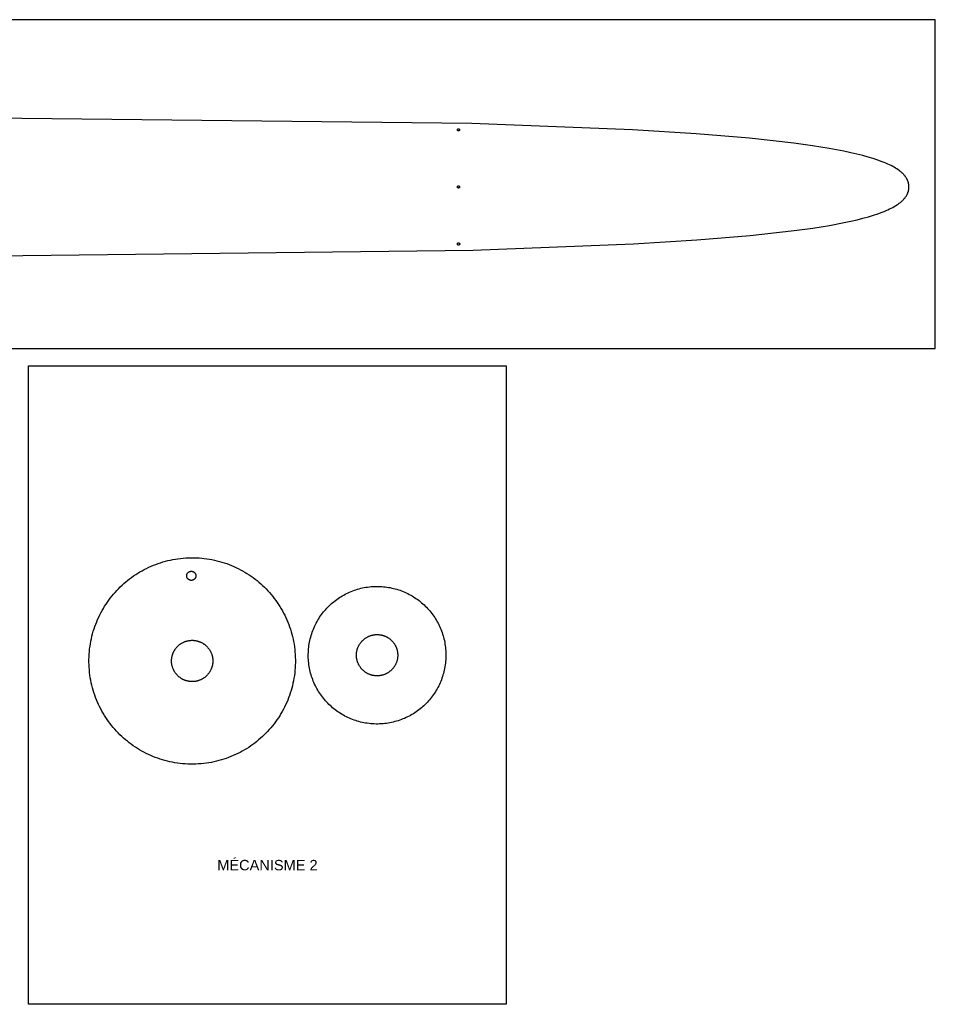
# Model space of a CAD drawing. Header units: millimetres. Extents: x 9 to 837, y 12 to 441.
# Tile 5 of 5: x 437 to 837, y 12 to 441. Entities that reach past the tile are written whole.
import ezdxf

# ---------------------------------------------------------------- set-up
doc = ezdxf.new("R2010")
doc.units = ezdxf.units.MM
doc.layers.add('Calque 1', color=7, linetype='Continuous')
doc.styles.add('Arial Normal', font='arial.ttf')

msp = doc.modelspace()

# ---------------------------------------------------------------- linework, layer by layer
at = {"layer": 'Calque 1'}
msp.add_lwpolyline([(10.72, 298.04), (836.56, 298.04), (836.56, 441.46), (10.72, 441.46)], close=True, dxfattribs=at)
at = {"layer": 'Calque 1', "color": 7}
for points in [[(825.06, 368.55), (825.06, 368.74), (825.05, 368.93), (825.04, 369.13), (825.02, 369.32), (825, 369.51), (824.97, 369.71), (824.94, 369.9), (824.9, 370.09), (824.86, 370.28), (824.81, 370.47), (824.75, 370.66), (824.69, 370.85), (824.63, 371.04), (824.55, 371.23), (824.48, 371.42), (824.39, 371.61), (824.3, 371.8), (824.21, 371.99), (824.1, 372.18), (823.99, 372.37), (823.88, 372.55), (823.75, 372.74), (823.63, 372.93), (823.49, 373.11), (823.35, 373.3), (823.2, 373.49), (823.04, 373.67), (822.88, 373.86), (822.71, 374.04), (822.53, 374.22), (822.34, 374.41), (822.15, 374.59), (821.95, 374.77), (821.74, 374.96), (821.53, 375.14), (821.3, 375.32), (821.07, 375.5), (820.83, 375.68), (820.33, 376.04), (819.79, 376.4), (819.22, 376.76), (818.62, 377.11), (817.98, 377.47), (817.3, 377.82), (816.59, 378.17), (815.84, 378.52), (815.05, 378.86), (814.23, 379.2), (813.36, 379.55), (811.51, 380.22), (809.5, 380.89), (807.31, 381.55), (804.95, 382.2), (802.4, 382.85), (799.67, 383.48), (796.74, 384.1), (790.29, 385.32), (782.99, 386.5), (774.81, 387.63), (755.6, 389.76), (732.32, 391.7), (704.6, 393.42), (634.42, 396.19), (425.06, 398.55)], [(628.16, 393.43), (628.16, 393.45), (628.16, 393.46), (628.16, 393.47), (628.16, 393.49), (628.17, 393.5), (628.17, 393.51), (628.17, 393.52), (628.17, 393.54), (628.17, 393.55), (628.18, 393.56), (628.18, 393.57), (628.18, 393.58), (628.19, 393.59), (628.19, 393.61), (628.2, 393.62), (628.2, 393.63), (628.21, 393.64), (628.21, 393.65), (628.22, 393.66), (628.22, 393.67), (628.23, 393.68), (628.23, 393.69), (628.24, 393.7), (628.25, 393.71), (628.25, 393.72), (628.26, 393.73), (628.27, 393.74), (628.28, 393.75), (628.28, 393.76), (628.29, 393.77), (628.3, 393.78), (628.31, 393.79), (628.32, 393.8), (628.33, 393.81), (628.33, 393.81), (628.34, 393.82), (628.35, 393.83), (628.36, 393.84), (628.37, 393.84), (628.38, 393.85), (628.39, 393.86), (628.4, 393.86), (628.41, 393.87), (628.42, 393.88), (628.44, 393.88), (628.45, 393.89), (628.46, 393.89), (628.47, 393.9), (628.48, 393.9), (628.49, 393.91), (628.5, 393.91), (628.51, 393.91), (628.53, 393.92), (628.54, 393.92), (628.55, 393.92), (628.56, 393.93), (628.57, 393.93), (628.59, 393.93), (628.6, 393.93), (628.61, 393.93), (628.62, 393.93), (628.64, 393.94), (628.65, 393.94), (628.66, 393.94)], [(628.66, 392.94), (628.65, 392.94), (628.64, 392.94), (628.62, 392.94), (628.61, 392.94), (628.6, 392.94), (628.59, 392.94), (628.57, 392.94), (628.56, 392.95), (628.55, 392.95), (628.54, 392.95), (628.53, 392.95), (628.51, 392.96), (628.5, 392.96), (628.49, 392.97), (628.48, 392.97), (628.47, 392.98), (628.46, 392.98), (628.45, 392.99), (628.44, 392.99), (628.42, 393), (628.41, 393), (628.4, 393.01), (628.39, 393.01), (628.38, 393.02), (628.37, 393.03), (628.36, 393.04), (628.35, 393.04), (628.34, 393.05), (628.33, 393.06), (628.33, 393.07), (628.32, 393.07), (628.31, 393.08), (628.3, 393.09), (628.29, 393.1), (628.28, 393.11), (628.28, 393.12), (628.27, 393.13), (628.26, 393.14), (628.25, 393.15), (628.25, 393.16), (628.24, 393.17), (628.23, 393.18), (628.23, 393.19), (628.22, 393.2), (628.22, 393.21), (628.21, 393.22), (628.21, 393.23), (628.2, 393.24), (628.2, 393.25), (628.19, 393.26), (628.19, 393.28), (628.18, 393.29), (628.18, 393.3), (628.18, 393.31), (628.17, 393.32), (628.17, 393.33), (628.17, 393.35), (628.17, 393.36), (628.17, 393.37), (628.16, 393.38), (628.16, 393.4), (628.16, 393.41), (628.16, 393.42), (628.16, 393.43)], [(628.66, 393.94), (628.68, 393.94), (628.69, 393.94), (628.7, 393.93), (628.71, 393.93), (628.73, 393.93), (628.74, 393.93), (628.75, 393.93), (628.76, 393.93), (628.78, 393.92), (628.79, 393.92), (628.8, 393.92), (628.81, 393.91), (628.82, 393.91), (628.83, 393.91), (628.85, 393.9), (628.86, 393.9), (628.87, 393.89), (628.88, 393.89), (628.89, 393.88), (628.9, 393.88), (628.91, 393.87), (628.92, 393.86), (628.93, 393.86), (628.94, 393.85), (628.95, 393.84), (628.96, 393.84), (628.97, 393.83), (628.98, 393.82), (628.99, 393.81), (629, 393.81), (629.01, 393.8), (629.02, 393.79), (629.02, 393.78), (629.03, 393.77), (629.04, 393.76), (629.05, 393.75), (629.06, 393.74), (629.06, 393.73), (629.07, 393.72), (629.08, 393.71), (629.08, 393.7), (629.09, 393.69), (629.1, 393.68), (629.1, 393.67), (629.11, 393.66), (629.11, 393.65), (629.12, 393.64), (629.12, 393.63), (629.13, 393.62), (629.13, 393.61), (629.14, 393.59), (629.14, 393.58), (629.15, 393.57), (629.15, 393.56), (629.15, 393.55), (629.15, 393.54), (629.16, 393.52), (629.16, 393.51), (629.16, 393.5), (629.16, 393.49), (629.16, 393.47), (629.16, 393.46), (629.16, 393.45), (629.16, 393.43)], [(629.16, 393.43), (629.16, 393.42), (629.16, 393.41), (629.16, 393.4), (629.16, 393.38), (629.16, 393.37), (629.16, 393.36), (629.16, 393.35), (629.15, 393.33), (629.15, 393.32), (629.15, 393.31), (629.15, 393.3), (629.14, 393.29), (629.14, 393.28), (629.13, 393.26), (629.13, 393.25), (629.12, 393.24), (629.12, 393.23), (629.11, 393.22), (629.11, 393.21), (629.1, 393.2), (629.1, 393.19), (629.09, 393.18), (629.08, 393.17), (629.08, 393.16), (629.07, 393.15), (629.06, 393.14), (629.06, 393.13), (629.05, 393.12), (629.04, 393.11), (629.03, 393.1), (629.02, 393.09), (629.02, 393.08), (629.01, 393.07), (629, 393.07), (628.99, 393.06), (628.98, 393.05), (628.97, 393.04), (628.96, 393.04), (628.95, 393.03), (628.94, 393.02), (628.93, 393.01), (628.92, 393.01), (628.91, 393), (628.9, 393), (628.89, 392.99), (628.88, 392.99), (628.87, 392.98), (628.86, 392.98), (628.85, 392.97), (628.83, 392.97), (628.82, 392.96), (628.81, 392.96), (628.8, 392.95), (628.79, 392.95), (628.78, 392.95), (628.76, 392.95), (628.75, 392.94), (628.74, 392.94), (628.73, 392.94), (628.71, 392.94), (628.7, 392.94), (628.69, 392.94), (628.68, 392.94), (628.66, 392.94)], [(426.39, 338.55), (635.04, 340.92), (704.98, 343.69), (732.61, 345.42), (755.82, 347.35), (774.96, 349.48), (783.12, 350.62), (790.39, 351.79), (796.83, 353.01), (799.74, 353.63), (802.47, 354.26), (805.01, 354.9), (807.36, 355.55), (809.54, 356.21), (811.55, 356.88), (813.4, 357.56), (814.26, 357.9), (815.08, 358.24), (815.87, 358.59), (816.61, 358.94), (817.32, 359.28), (818, 359.64), (818.63, 359.99), (819.24, 360.34), (819.81, 360.7), (820.34, 361.06), (820.84, 361.42), (821.08, 361.6), (821.31, 361.78), (821.54, 361.96), (821.75, 362.14), (821.96, 362.32), (822.16, 362.51), (822.35, 362.69), (822.54, 362.87), (822.71, 363.06), (822.88, 363.24), (823.05, 363.43), (823.2, 363.61), (823.35, 363.8), (823.49, 363.98), (823.63, 364.17), (823.76, 364.36), (823.88, 364.54), (824, 364.73), (824.1, 364.92), (824.21, 365.11), (824.3, 365.29), (824.39, 365.48), (824.48, 365.67), (824.56, 365.86), (824.63, 366.05), (824.69, 366.24), (824.75, 366.43), (824.81, 366.62), (824.86, 366.81), (824.9, 367), (824.94, 367.2), (824.97, 367.39), (825, 367.58), (825.02, 367.77), (825.04, 367.97), (825.05, 368.16), (825.06, 368.35), (825.06, 368.55)], [(628.16, 368.55), (628.16, 368.56), (628.16, 368.57), (628.16, 368.59), (628.16, 368.6), (628.17, 368.61), (628.17, 368.62), (628.17, 368.64), (628.17, 368.65), (628.17, 368.66), (628.18, 368.67), (628.18, 368.68), (628.18, 368.7), (628.19, 368.71), (628.19, 368.72), (628.2, 368.73), (628.2, 368.74), (628.21, 368.75), (628.21, 368.76), (628.22, 368.77), (628.22, 368.78), (628.23, 368.8), (628.23, 368.81), (628.24, 368.82), (628.25, 368.83), (628.25, 368.84), (628.26, 368.85), (628.27, 368.86), (628.28, 368.86), (628.28, 368.87), (628.29, 368.88), (628.3, 368.89), (628.31, 368.9), (628.32, 368.91), (628.33, 368.92), (628.33, 368.92), (628.34, 368.93), (628.35, 368.94), (628.36, 368.95), (628.37, 368.95), (628.38, 368.96), (628.39, 368.97), (628.4, 368.97), (628.41, 368.98), (628.42, 368.99), (628.44, 368.99), (628.45, 369), (628.46, 369), (628.47, 369.01), (628.48, 369.01), (628.49, 369.02), (628.5, 369.02), (628.51, 369.02), (628.53, 369.03), (628.54, 369.03), (628.55, 369.03), (628.56, 369.04), (628.57, 369.04), (628.59, 369.04), (628.6, 369.04), (628.61, 369.04), (628.62, 369.04), (628.64, 369.05), (628.65, 369.05), (628.66, 369.05)], [(628.66, 368.05), (628.65, 368.05), (628.64, 368.05), (628.62, 368.05), (628.61, 368.05), (628.6, 368.05), (628.59, 368.05), (628.57, 368.06), (628.56, 368.06), (628.55, 368.06), (628.54, 368.06), (628.53, 368.07), (628.51, 368.07), (628.5, 368.07), (628.49, 368.08), (628.48, 368.08), (628.47, 368.09), (628.46, 368.09), (628.45, 368.1), (628.44, 368.1), (628.42, 368.11), (628.41, 368.11), (628.4, 368.12), (628.39, 368.13), (628.38, 368.13), (628.37, 368.14), (628.36, 368.15), (628.35, 368.15), (628.34, 368.16), (628.33, 368.17), (628.33, 368.18), (628.32, 368.19), (628.31, 368.19), (628.3, 368.2), (628.29, 368.21), (628.28, 368.22), (628.28, 368.23), (628.27, 368.24), (628.26, 368.25), (628.25, 368.26), (628.25, 368.27), (628.24, 368.28), (628.23, 368.29), (628.23, 368.3), (628.22, 368.31), (628.22, 368.32), (628.21, 368.33), (628.21, 368.34), (628.2, 368.35), (628.2, 368.36), (628.19, 368.38), (628.19, 368.39), (628.18, 368.4), (628.18, 368.41), (628.18, 368.42), (628.17, 368.43), (628.17, 368.45), (628.17, 368.46), (628.17, 368.47), (628.17, 368.48), (628.16, 368.5), (628.16, 368.51), (628.16, 368.52), (628.16, 368.53), (628.16, 368.55)], [(628.66, 369.05), (628.68, 369.05), (628.69, 369.05), (628.7, 369.04), (628.71, 369.04), (628.73, 369.04), (628.74, 369.04), (628.75, 369.04), (628.76, 369.04), (628.78, 369.03), (628.79, 369.03), (628.8, 369.03), (628.81, 369.02), (628.82, 369.02), (628.83, 369.02), (628.85, 369.01), (628.86, 369.01), (628.87, 369), (628.88, 369), (628.89, 368.99), (628.9, 368.99), (628.91, 368.98), (628.92, 368.97), (628.93, 368.97), (628.94, 368.96), (628.95, 368.95), (628.96, 368.95), (628.97, 368.94), (628.98, 368.93), (628.99, 368.92), (629, 368.92), (629.01, 368.91), (629.02, 368.9), (629.02, 368.89), (629.03, 368.88), (629.04, 368.87), (629.05, 368.86), (629.06, 368.86), (629.06, 368.85), (629.07, 368.84), (629.08, 368.83), (629.08, 368.82), (629.09, 368.81), (629.1, 368.8), (629.1, 368.78), (629.11, 368.77), (629.11, 368.76), (629.12, 368.75), (629.12, 368.74), (629.13, 368.73), (629.13, 368.72), (629.14, 368.71), (629.14, 368.7), (629.15, 368.68), (629.15, 368.67), (629.15, 368.66), (629.15, 368.65), (629.16, 368.64), (629.16, 368.62), (629.16, 368.61), (629.16, 368.6), (629.16, 368.59), (629.16, 368.57), (629.16, 368.56), (629.16, 368.55)], [(629.16, 368.55), (629.16, 368.53), (629.16, 368.52), (629.16, 368.51), (629.16, 368.5), (629.16, 368.48), (629.16, 368.47), (629.16, 368.46), (629.15, 368.45), (629.15, 368.43), (629.15, 368.42), (629.15, 368.41), (629.14, 368.4), (629.14, 368.39), (629.13, 368.38), (629.13, 368.36), (629.12, 368.35), (629.12, 368.34), (629.11, 368.33), (629.11, 368.32), (629.1, 368.31), (629.1, 368.3), (629.09, 368.29), (629.08, 368.28), (629.08, 368.27), (629.07, 368.26), (629.06, 368.25), (629.06, 368.24), (629.05, 368.23), (629.04, 368.22), (629.03, 368.21), (629.02, 368.2), (629.02, 368.19), (629.01, 368.19), (629, 368.18), (628.99, 368.17), (628.98, 368.16), (628.97, 368.15), (628.96, 368.15), (628.95, 368.14), (628.94, 368.13), (628.93, 368.13), (628.92, 368.12), (628.91, 368.11), (628.9, 368.11), (628.89, 368.1), (628.88, 368.1), (628.87, 368.09), (628.86, 368.09), (628.85, 368.08), (628.83, 368.08), (628.82, 368.07), (628.81, 368.07), (628.8, 368.07), (628.79, 368.06), (628.78, 368.06), (628.76, 368.06), (628.75, 368.06), (628.74, 368.05), (628.73, 368.05), (628.71, 368.05), (628.7, 368.05), (628.69, 368.05), (628.68, 368.05), (628.66, 368.05)], [(628.16, 343.68), (628.16, 343.69), (628.16, 343.7), (628.16, 343.72), (628.16, 343.73), (628.17, 343.74), (628.17, 343.75), (628.17, 343.77), (628.17, 343.78), (628.17, 343.79), (628.18, 343.8), (628.18, 343.82), (628.18, 343.83), (628.19, 343.84), (628.19, 343.85), (628.2, 343.86), (628.2, 343.87), (628.21, 343.88), (628.21, 343.9), (628.22, 343.91), (628.22, 343.92), (628.23, 343.93), (628.23, 343.94), (628.24, 343.95), (628.25, 343.96), (628.25, 343.97), (628.26, 343.98), (628.27, 343.99), (628.28, 344), (628.28, 344.01), (628.29, 344.01), (628.3, 344.02), (628.31, 344.03), (628.32, 344.04), (628.33, 344.05), (628.33, 344.06), (628.34, 344.06), (628.35, 344.07), (628.36, 344.08), (628.37, 344.09), (628.38, 344.09), (628.39, 344.1), (628.4, 344.11), (628.41, 344.11), (628.42, 344.12), (628.43, 344.12), (628.44, 344.13), (628.46, 344.13), (628.47, 344.14), (628.48, 344.14), (628.49, 344.15), (628.5, 344.15), (628.51, 344.16), (628.52, 344.16), (628.54, 344.16), (628.55, 344.16), (628.56, 344.17), (628.57, 344.17), (628.59, 344.17), (628.6, 344.17), (628.61, 344.17), (628.62, 344.18), (628.64, 344.18), (628.65, 344.18), (628.66, 344.18)], [(628.66, 343.18), (628.65, 343.18), (628.64, 343.18), (628.62, 343.18), (628.61, 343.18), (628.6, 343.18), (628.59, 343.19), (628.57, 343.19), (628.56, 343.19), (628.55, 343.19), (628.54, 343.2), (628.52, 343.2), (628.51, 343.2), (628.5, 343.21), (628.49, 343.21), (628.48, 343.21), (628.47, 343.22), (628.46, 343.22), (628.44, 343.23), (628.43, 343.23), (628.42, 343.24), (628.41, 343.25), (628.4, 343.25), (628.39, 343.26), (628.38, 343.26), (628.37, 343.27), (628.36, 343.28), (628.35, 343.29), (628.34, 343.29), (628.33, 343.3), (628.33, 343.31), (628.32, 343.32), (628.31, 343.33), (628.3, 343.33), (628.29, 343.34), (628.28, 343.35), (628.28, 343.36), (628.27, 343.37), (628.26, 343.38), (628.25, 343.39), (628.25, 343.4), (628.24, 343.41), (628.23, 343.42), (628.23, 343.43), (628.22, 343.44), (628.22, 343.45), (628.21, 343.46), (628.21, 343.47), (628.2, 343.48), (628.2, 343.5), (628.19, 343.51), (628.19, 343.52), (628.18, 343.53), (628.18, 343.54), (628.18, 343.55), (628.17, 343.57), (628.17, 343.58), (628.17, 343.59), (628.17, 343.6), (628.17, 343.61), (628.16, 343.63), (628.16, 343.64), (628.16, 343.65), (628.16, 343.67), (628.16, 343.68)], [(628.66, 344.18), (628.67, 344.18), (628.69, 344.18), (628.7, 344.18), (628.71, 344.17), (628.72, 344.17), (628.74, 344.17), (628.75, 344.17), (628.76, 344.17), (628.77, 344.16), (628.79, 344.16), (628.8, 344.16), (628.81, 344.16), (628.82, 344.15), (628.83, 344.15), (628.85, 344.14), (628.86, 344.14), (628.87, 344.13), (628.88, 344.13), (628.89, 344.12), (628.9, 344.12), (628.91, 344.11), (628.92, 344.11), (628.93, 344.1), (628.94, 344.09), (628.95, 344.09), (628.96, 344.08), (628.97, 344.07), (628.98, 344.06), (628.99, 344.06), (629, 344.05), (629.01, 344.04), (629.02, 344.03), (629.03, 344.02), (629.03, 344.01), (629.04, 344.01), (629.05, 344), (629.06, 343.99), (629.06, 343.98), (629.07, 343.97), (629.08, 343.96), (629.09, 343.95), (629.09, 343.94), (629.1, 343.93), (629.1, 343.92), (629.11, 343.91), (629.12, 343.9), (629.12, 343.88), (629.13, 343.87), (629.13, 343.86), (629.14, 343.85), (629.14, 343.84), (629.14, 343.83), (629.15, 343.82), (629.15, 343.8), (629.15, 343.79), (629.16, 343.78), (629.16, 343.77), (629.16, 343.75), (629.16, 343.74), (629.16, 343.73), (629.16, 343.72), (629.17, 343.7), (629.17, 343.69), (629.17, 343.68)], [(629.17, 343.68), (629.17, 343.67), (629.17, 343.65), (629.16, 343.64), (629.16, 343.63), (629.16, 343.61), (629.16, 343.6), (629.16, 343.59), (629.16, 343.58), (629.15, 343.57), (629.15, 343.55), (629.15, 343.54), (629.14, 343.53), (629.14, 343.52), (629.14, 343.51), (629.13, 343.5), (629.13, 343.48), (629.12, 343.47), (629.12, 343.46), (629.11, 343.45), (629.1, 343.44), (629.1, 343.43), (629.09, 343.42), (629.09, 343.41), (629.08, 343.4), (629.07, 343.39), (629.06, 343.38), (629.06, 343.37), (629.05, 343.36), (629.04, 343.35), (629.03, 343.34), (629.03, 343.33), (629.02, 343.33), (629.01, 343.32), (629, 343.31), (628.99, 343.3), (628.98, 343.29), (628.97, 343.29), (628.96, 343.28), (628.95, 343.27), (628.94, 343.26), (628.93, 343.26), (628.92, 343.25), (628.91, 343.25), (628.9, 343.24), (628.89, 343.23), (628.88, 343.23), (628.87, 343.22), (628.86, 343.22), (628.85, 343.21), (628.83, 343.21), (628.82, 343.21), (628.81, 343.2), (628.8, 343.2), (628.79, 343.2), (628.77, 343.19), (628.76, 343.19), (628.75, 343.19), (628.74, 343.19), (628.72, 343.18), (628.71, 343.18), (628.7, 343.18), (628.69, 343.18), (628.67, 343.18), (628.66, 343.18)]]:
    msp.add_lwpolyline(points, dxfattribs=at)
msp.add_lwpolyline([(649.49, 12.18), (441.21, 12.18), (441.21, 290.55), (649.49, 290.55)], close=True, dxfattribs=at)
at = {"layer": 'Calque 1', "color": 160, "true_color": 0x1141ff}
for points in [[(467.54, 161.42), (467.54, 162.58), (467.57, 163.73), (467.64, 164.88), (467.73, 166.02), (467.84, 167.15), (467.99, 168.28), (468.16, 169.39), (468.36, 170.5), (468.59, 171.59), (468.84, 172.68), (469.12, 173.75), (469.43, 174.82), (469.76, 175.87), (470.11, 176.92), (470.49, 177.95), (470.9, 178.97), (471.33, 179.98), (471.78, 180.97), (472.25, 181.95), (472.75, 182.92), (473.27, 183.88), (473.82, 184.82), (474.38, 185.74), (474.97, 186.66), (475.58, 187.55), (476.21, 188.43), (476.85, 189.3), (477.52, 190.15), (478.21, 190.98), (478.92, 191.79), (479.65, 192.59), (480.4, 193.37), (481.16, 194.13), (481.94, 194.88), (482.74, 195.6), (483.56, 196.31), (484.4, 196.99), (485.25, 197.66), (486.12, 198.31), (487, 198.93), (487.9, 199.54), (488.81, 200.12), (489.74, 200.68), (490.69, 201.22), (491.64, 201.74), (492.62, 202.24), (493.6, 202.71), (494.6, 203.16), (495.61, 203.58), (496.64, 203.99), (497.67, 204.36), (498.72, 204.71), (499.78, 205.04), (500.85, 205.34), (501.93, 205.62), (503.02, 205.87), (504.12, 206.09), (505.23, 206.29), (506.35, 206.45), (507.48, 206.59), (508.62, 206.71), (509.76, 206.79), (510.92, 206.85), (512.08, 206.87)], [(512.08, 206.87), (513.24, 206.87), (514.4, 206.84), (515.54, 206.78), (516.68, 206.69), (517.81, 206.57), (518.94, 206.42), (520.05, 206.25), (521.16, 206.05), (522.25, 205.82), (523.34, 205.57), (524.42, 205.29), (525.48, 204.99), (526.54, 204.66), (527.58, 204.3), (528.61, 203.92), (529.63, 203.52), (530.64, 203.09), (531.63, 202.63), (532.62, 202.16), (533.58, 201.66), (534.54, 201.14), (535.48, 200.6), (536.41, 200.03), (537.32, 199.44), (538.21, 198.84), (539.09, 198.21), (539.96, 197.56), (540.81, 196.89), (541.64, 196.2), (542.45, 195.49), (543.25, 194.76), (544.03, 194.02), (544.79, 193.25), (545.54, 192.47), (546.26, 191.67), (546.97, 190.85), (547.66, 190.02), (548.32, 189.17), (548.97, 188.3), (549.59, 187.41), (550.2, 186.51), (550.78, 185.6), (551.35, 184.67), (551.89, 183.73), (552.4, 182.77), (552.9, 181.8), (553.37, 180.81), (553.82, 179.81), (554.25, 178.8), (554.65, 177.78), (555.02, 176.74), (555.38, 175.69), (555.7, 174.63), (556, 173.56), (556.28, 172.48), (556.53, 171.39), (556.75, 170.29), (556.95, 169.18), (557.12, 168.06), (557.26, 166.93), (557.37, 165.79), (557.45, 164.65), (557.51, 163.49), (557.54, 162.33)], [(563.16, 164.08), (563.17, 164.85), (563.19, 165.62), (563.23, 166.39), (563.29, 167.15), (563.37, 167.9), (563.46, 168.65), (563.58, 169.39), (563.71, 170.13), (563.86, 170.86), (564.03, 171.59), (564.22, 172.3), (564.42, 173.01), (564.64, 173.72), (564.88, 174.41), (565.13, 175.1), (565.4, 175.78), (565.69, 176.45), (565.99, 177.12), (566.31, 177.77), (566.64, 178.42), (566.99, 179.05), (567.35, 179.68), (567.73, 180.3), (568.12, 180.9), (568.52, 181.5), (568.94, 182.09), (569.37, 182.67), (569.82, 183.23), (570.28, 183.79), (570.75, 184.33), (571.24, 184.86), (571.73, 185.38), (572.24, 185.89), (572.77, 186.38), (573.3, 186.87), (573.85, 187.34), (574.4, 187.8), (574.97, 188.24), (575.55, 188.67), (576.14, 189.09), (576.74, 189.49), (577.35, 189.88), (577.97, 190.26), (578.6, 190.62), (579.23, 190.96), (579.88, 191.29), (580.54, 191.61), (581.2, 191.91), (581.88, 192.19), (582.56, 192.46), (583.25, 192.71), (583.95, 192.94), (584.66, 193.16), (585.37, 193.36), (586.09, 193.55), (586.82, 193.71), (587.55, 193.86), (588.29, 193.99), (589.04, 194.1), (589.79, 194.2), (590.55, 194.27), (591.31, 194.33), (592.08, 194.37), (592.86, 194.38)], [(592.86, 194.38), (593.63, 194.38), (594.4, 194.36), (595.17, 194.32), (595.93, 194.26), (596.68, 194.18), (597.43, 194.08), (598.17, 193.97), (598.91, 193.84), (599.64, 193.68), (600.36, 193.51), (601.08, 193.33), (601.79, 193.13), (602.49, 192.9), (603.19, 192.67), (603.88, 192.41), (604.56, 192.14), (605.23, 191.86), (605.89, 191.56), (606.55, 191.24), (607.19, 190.91), (607.83, 190.56), (608.46, 190.2), (609.07, 189.82), (609.68, 189.43), (610.28, 189.03), (610.87, 188.61), (611.44, 188.17), (612.01, 187.73), (612.56, 187.27), (613.11, 186.8), (613.64, 186.31), (614.16, 185.81), (614.67, 185.3), (615.16, 184.78), (615.65, 184.25), (616.12, 183.7), (616.57, 183.15), (617.02, 182.58), (617.45, 182), (617.87, 181.41), (618.27, 180.81), (618.66, 180.2), (619.03, 179.58), (619.39, 178.95), (619.74, 178.31), (620.07, 177.67), (620.39, 177.01), (620.68, 176.34), (620.97, 175.67), (621.24, 174.99), (621.49, 174.3), (621.72, 173.6), (621.94, 172.89), (622.14, 172.18), (622.32, 171.46), (622.49, 170.73), (622.64, 170), (622.77, 169.25), (622.88, 168.51), (622.97, 167.76), (623.05, 167), (623.11, 166.23), (623.14, 165.46), (623.16, 164.69)], [(593.47, 134.39), (592.69, 134.39), (591.92, 134.41), (591.16, 134.45), (590.4, 134.51), (589.64, 134.59), (588.9, 134.69), (588.15, 134.8), (587.42, 134.93), (586.68, 135.09), (585.96, 135.25), (585.24, 135.44), (584.53, 135.64), (583.83, 135.86), (583.13, 136.1), (582.45, 136.36), (581.77, 136.63), (581.09, 136.91), (580.43, 137.21), (579.78, 137.53), (579.13, 137.86), (578.49, 138.21), (577.87, 138.57), (577.25, 138.95), (576.64, 139.34), (576.05, 139.74), (575.46, 140.16), (574.88, 140.6), (574.32, 141.04), (573.76, 141.5), (573.22, 141.97), (572.69, 142.46), (572.17, 142.96), (571.66, 143.47), (571.16, 143.99), (570.68, 144.52), (570.21, 145.07), (569.75, 145.62), (569.31, 146.19), (568.87, 146.77), (568.46, 147.36), (568.05, 147.96), (567.66, 148.57), (567.29, 149.19), (566.93, 149.82), (566.58, 150.46), (566.25, 151.1), (565.94, 151.76), (565.64, 152.43), (565.36, 153.1), (565.09, 153.78), (564.84, 154.47), (564.6, 155.17), (564.39, 155.88), (564.18, 156.59), (564, 157.31), (563.83, 158.04), (563.69, 158.77), (563.56, 159.51), (563.44, 160.26), (563.35, 161.01), (563.27, 161.77), (563.22, 162.54), (563.18, 163.31), (563.16, 164.08)], [(623.16, 164.69), (623.16, 163.92), (623.14, 163.15), (623.1, 162.38), (623.04, 161.62), (622.96, 160.87), (622.86, 160.12), (622.75, 159.37), (622.61, 158.64), (622.46, 157.91), (622.29, 157.18), (622.11, 156.47), (621.9, 155.76), (621.68, 155.05), (621.45, 154.36), (621.19, 153.67), (620.92, 152.99), (620.64, 152.32), (620.33, 151.65), (620.02, 151), (619.69, 150.35), (619.34, 149.72), (618.98, 149.09), (618.6, 148.47), (618.21, 147.87), (617.8, 147.27), (617.38, 146.68), (616.95, 146.1), (616.5, 145.54), (616.05, 144.98), (615.57, 144.44), (615.09, 143.91), (614.59, 143.39), (614.08, 142.88), (613.56, 142.38), (613.02, 141.9), (612.48, 141.43), (611.92, 140.97), (611.36, 140.53), (610.78, 140.1), (610.19, 139.68), (609.59, 139.28), (608.98, 138.89), (608.36, 138.51), (607.73, 138.15), (607.09, 137.81), (606.44, 137.48), (605.79, 137.16), (605.12, 136.86), (604.45, 136.58), (603.76, 136.31), (603.07, 136.06), (602.37, 135.83), (601.67, 135.61), (600.95, 135.41), (600.23, 135.22), (599.51, 135.06), (598.77, 134.91), (598.03, 134.78), (597.29, 134.67), (596.53, 134.57), (595.77, 134.5), (595.01, 134.44), (594.24, 134.4), (593.47, 134.39)], [(512.99, 116.88), (511.83, 116.88), (510.68, 116.91), (509.53, 116.97), (508.39, 117.06), (507.26, 117.18), (506.14, 117.33), (505.02, 117.5), (503.92, 117.7), (502.82, 117.93), (501.73, 118.18), (500.66, 118.46), (499.59, 118.77), (498.54, 119.1), (497.5, 119.45), (496.46, 119.83), (495.44, 120.24), (494.44, 120.66), (493.44, 121.12), (492.46, 121.59), (491.49, 122.09), (490.54, 122.61), (489.6, 123.16), (488.67, 123.72), (487.76, 124.31), (486.86, 124.92), (485.98, 125.54), (485.12, 126.19), (484.27, 126.86), (483.44, 127.55), (482.62, 128.26), (481.82, 128.99), (481.04, 129.73), (480.28, 130.5), (479.54, 131.28), (478.81, 132.08), (478.11, 132.9), (477.42, 133.73), (476.75, 134.59), (476.11, 135.45), (475.48, 136.34), (474.88, 137.24), (474.29, 138.15), (473.73, 139.08), (473.19, 140.02), (472.67, 140.98), (472.18, 141.95), (471.7, 142.94), (471.25, 143.94), (470.83, 144.95), (470.43, 145.97), (470.05, 147.01), (469.7, 148.06), (469.37, 149.12), (469.07, 150.19), (468.8, 151.27), (468.55, 152.36), (468.32, 153.46), (468.13, 154.57), (467.96, 155.69), (467.82, 156.82), (467.71, 157.96), (467.62, 159.1), (467.57, 160.26), (467.54, 161.42)], [(557.54, 162.33), (557.53, 161.17), (557.5, 160.02), (557.44, 158.87), (557.35, 157.73), (557.23, 156.6), (557.09, 155.48), (556.91, 154.36), (556.71, 153.26), (556.49, 152.16), (556.23, 151.07), (555.95, 150), (555.65, 148.93), (555.32, 147.88), (554.96, 146.83), (554.58, 145.8), (554.18, 144.78), (553.75, 143.77), (553.3, 142.78), (552.82, 141.8), (552.32, 140.83), (551.8, 139.88), (551.26, 138.93), (550.69, 138.01), (550.11, 137.1), (549.5, 136.2), (548.87, 135.32), (548.22, 134.45), (547.55, 133.61), (546.86, 132.77), (546.15, 131.96), (545.43, 131.16), (544.68, 130.38), (543.91, 129.62), (543.13, 128.88), (542.33, 128.15), (541.51, 127.44), (540.68, 126.76), (539.83, 126.09), (538.96, 125.44), (538.08, 124.82), (537.18, 124.21), (536.26, 123.63), (535.33, 123.07), (534.39, 122.53), (533.43, 122.01), (532.46, 121.51), (531.47, 121.04), (530.47, 120.59), (529.46, 120.17), (528.44, 119.77), (527.4, 119.39), (526.36, 119.04), (525.3, 118.71), (524.23, 118.41), (523.15, 118.13), (522.05, 117.88), (520.95, 117.66), (519.84, 117.47), (518.72, 117.3), (517.59, 117.16), (516.46, 117.04), (515.31, 116.96), (514.16, 116.9), (512.99, 116.88)]]:
    msp.add_lwpolyline(points, dxfattribs=at)
at = {"layer": 'Calque 1', "color": 1, "true_color": 0xff0e15}
for points in [[(510.16, 198.97), (510.16, 199.03), (510.16, 199.08), (510.16, 199.13), (510.17, 199.18), (510.17, 199.23), (510.18, 199.28), (510.19, 199.33), (510.2, 199.38), (510.21, 199.43), (510.22, 199.47), (510.23, 199.52), (510.24, 199.57), (510.26, 199.62), (510.27, 199.66), (510.29, 199.71), (510.31, 199.75), (510.33, 199.8), (510.35, 199.84), (510.37, 199.89), (510.39, 199.93), (510.42, 199.97), (510.44, 200.01), (510.46, 200.06), (510.49, 200.1), (510.52, 200.14), (510.55, 200.17), (510.57, 200.21), (510.6, 200.25), (510.63, 200.29), (510.67, 200.32), (510.7, 200.36), (510.73, 200.39), (510.77, 200.43), (510.8, 200.46), (510.84, 200.49), (510.87, 200.52), (510.91, 200.56), (510.95, 200.58), (510.99, 200.61), (511.03, 200.64), (511.07, 200.67), (511.11, 200.69), (511.15, 200.72), (511.19, 200.74), (511.23, 200.77), (511.27, 200.79), (511.32, 200.81), (511.36, 200.83), (511.41, 200.85), (511.45, 200.87), (511.5, 200.88), (511.55, 200.9), (511.59, 200.91), (511.64, 200.93), (511.69, 200.94), (511.74, 200.95), (511.79, 200.96), (511.84, 200.97), (511.89, 200.98), (511.94, 200.98), (511.99, 200.99), (512.04, 200.99), (512.09, 200.99), (512.14, 200.99)], [(512.18, 196.99), (512.13, 196.99), (512.08, 197), (512.03, 197), (511.98, 197), (511.93, 197.01), (511.88, 197.01), (511.83, 197.02), (511.78, 197.03), (511.73, 197.04), (511.68, 197.05), (511.63, 197.06), (511.58, 197.08), (511.54, 197.09), (511.49, 197.11), (511.45, 197.13), (511.4, 197.14), (511.36, 197.16), (511.31, 197.18), (511.27, 197.2), (511.22, 197.23), (511.18, 197.25), (511.14, 197.27), (511.1, 197.3), (511.06, 197.32), (511.02, 197.35), (510.98, 197.38), (510.94, 197.41), (510.9, 197.44), (510.87, 197.47), (510.83, 197.5), (510.8, 197.53), (510.76, 197.57), (510.73, 197.6), (510.69, 197.63), (510.66, 197.67), (510.63, 197.71), (510.6, 197.74), (510.57, 197.78), (510.54, 197.82), (510.51, 197.86), (510.49, 197.9), (510.46, 197.94), (510.44, 197.98), (510.41, 198.02), (510.39, 198.07), (510.37, 198.11), (510.35, 198.15), (510.33, 198.2), (510.31, 198.24), (510.29, 198.29), (510.27, 198.33), (510.26, 198.38), (510.24, 198.43), (510.23, 198.48), (510.22, 198.52), (510.21, 198.57), (510.2, 198.62), (510.19, 198.67), (510.18, 198.72), (510.17, 198.77), (510.17, 198.82), (510.16, 198.87), (510.16, 198.92), (510.16, 198.97)], [(512.14, 200.99), (512.19, 200.99), (512.24, 200.99), (512.29, 200.99), (512.34, 200.99), (512.39, 200.98), (512.44, 200.97), (512.49, 200.97), (512.54, 200.96), (512.59, 200.95), (512.64, 200.94), (512.69, 200.92), (512.74, 200.91), (512.78, 200.9), (512.83, 200.88), (512.87, 200.86), (512.92, 200.85), (512.96, 200.83), (513.01, 200.81), (513.05, 200.78), (513.1, 200.76), (513.14, 200.74), (513.18, 200.72), (513.22, 200.69), (513.26, 200.66), (513.3, 200.64), (513.34, 200.61), (513.38, 200.58), (513.42, 200.55), (513.45, 200.52), (513.49, 200.49), (513.53, 200.46), (513.56, 200.42), (513.59, 200.39), (513.63, 200.35), (513.66, 200.32), (513.69, 200.28), (513.72, 200.25), (513.75, 200.21), (513.78, 200.17), (513.81, 200.13), (513.83, 200.09), (513.86, 200.05), (513.88, 200.01), (513.91, 199.97), (513.93, 199.92), (513.95, 199.88), (513.97, 199.84), (513.99, 199.79), (514.01, 199.75), (514.03, 199.7), (514.05, 199.66), (514.06, 199.61), (514.08, 199.56), (514.09, 199.51), (514.1, 199.47), (514.12, 199.42), (514.13, 199.37), (514.13, 199.32), (514.14, 199.27), (514.15, 199.22), (514.15, 199.17), (514.16, 199.12), (514.16, 199.07), (514.16, 199.01)], [(514.16, 199.01), (514.16, 198.96), (514.16, 198.91), (514.16, 198.86), (514.15, 198.81), (514.15, 198.76), (514.14, 198.71), (514.13, 198.66), (514.12, 198.61), (514.11, 198.56), (514.1, 198.51), (514.09, 198.47), (514.08, 198.42), (514.06, 198.37), (514.05, 198.33), (514.03, 198.28), (514.01, 198.23), (513.99, 198.19), (513.97, 198.15), (513.95, 198.1), (513.93, 198.06), (513.91, 198.02), (513.88, 197.97), (513.86, 197.93), (513.83, 197.89), (513.8, 197.85), (513.77, 197.81), (513.75, 197.78), (513.72, 197.74), (513.69, 197.7), (513.65, 197.66), (513.62, 197.63), (513.59, 197.59), (513.55, 197.56), (513.52, 197.53), (513.48, 197.5), (513.45, 197.46), (513.41, 197.43), (513.37, 197.4), (513.33, 197.38), (513.3, 197.35), (513.26, 197.32), (513.21, 197.29), (513.17, 197.27), (513.13, 197.25), (513.09, 197.22), (513.05, 197.2), (513, 197.18), (512.96, 197.16), (512.91, 197.14), (512.87, 197.12), (512.82, 197.11), (512.77, 197.09), (512.73, 197.08), (512.68, 197.06), (512.63, 197.05), (512.58, 197.04), (512.53, 197.03), (512.48, 197.02), (512.44, 197.01), (512.38, 197.01), (512.33, 197), (512.28, 197), (512.23, 197), (512.18, 196.99)], [(584.16, 164.29), (584.16, 164.53), (584.17, 164.76), (584.18, 164.99), (584.2, 165.21), (584.22, 165.44), (584.25, 165.66), (584.29, 165.89), (584.33, 166.11), (584.37, 166.33), (584.42, 166.55), (584.48, 166.76), (584.54, 166.97), (584.61, 167.18), (584.68, 167.39), (584.75, 167.6), (584.83, 167.8), (584.92, 168), (585.01, 168.2), (585.11, 168.4), (585.21, 168.59), (585.31, 168.78), (585.42, 168.97), (585.53, 169.16), (585.65, 169.34), (585.77, 169.52), (585.9, 169.7), (586.03, 169.87), (586.16, 170.04), (586.3, 170.21), (586.44, 170.37), (586.58, 170.53), (586.73, 170.68), (586.89, 170.84), (587.04, 170.98), (587.2, 171.13), (587.37, 171.27), (587.53, 171.41), (587.7, 171.54), (587.88, 171.67), (588.05, 171.8), (588.23, 171.92), (588.42, 172.03), (588.6, 172.15), (588.79, 172.25), (588.98, 172.36), (589.18, 172.46), (589.38, 172.55), (589.58, 172.64), (589.78, 172.73), (589.98, 172.81), (590.19, 172.88), (590.4, 172.95), (590.61, 173.02), (590.82, 173.08), (591.04, 173.13), (591.26, 173.18), (591.48, 173.23), (591.7, 173.27), (591.93, 173.3), (592.15, 173.33), (592.38, 173.35), (592.61, 173.37), (592.84, 173.38), (593.07, 173.38)], [(593.07, 173.38), (593.3, 173.38), (593.53, 173.38), (593.76, 173.37), (593.99, 173.35), (594.22, 173.32), (594.44, 173.29), (594.67, 173.26), (594.89, 173.22), (595.11, 173.17), (595.32, 173.12), (595.54, 173.07), (595.75, 173.01), (595.96, 172.94), (596.17, 172.87), (596.38, 172.79), (596.58, 172.71), (596.78, 172.63), (596.98, 172.54), (597.18, 172.44), (597.37, 172.34), (597.56, 172.24), (597.75, 172.13), (597.94, 172.02), (598.12, 171.9), (598.3, 171.78), (598.47, 171.65), (598.65, 171.52), (598.82, 171.39), (598.98, 171.25), (599.15, 171.11), (599.31, 170.96), (599.46, 170.81), (599.61, 170.66), (599.76, 170.5), (599.91, 170.34), (600.05, 170.18), (600.19, 170.01), (600.32, 169.84), (600.45, 169.67), (600.57, 169.49), (600.69, 169.31), (600.81, 169.13), (600.92, 168.94), (601.03, 168.75), (601.14, 168.56), (601.24, 168.37), (601.33, 168.17), (601.42, 167.97), (601.5, 167.77), (601.58, 167.57), (601.66, 167.36), (601.73, 167.15), (601.8, 166.94), (601.86, 166.72), (601.91, 166.51), (601.96, 166.29), (602.01, 166.07), (602.04, 165.85), (602.08, 165.62), (602.11, 165.4), (602.13, 165.17), (602.15, 164.94), (602.16, 164.71), (602.16, 164.48)], [(503.54, 161.78), (503.54, 162.02), (503.55, 162.25), (503.56, 162.48), (503.58, 162.7), (503.6, 162.93), (503.63, 163.16), (503.66, 163.38), (503.7, 163.6), (503.75, 163.82), (503.8, 164.04), (503.85, 164.25), (503.92, 164.46), (503.98, 164.68), (504.05, 164.88), (504.13, 165.09), (504.21, 165.29), (504.3, 165.5), (504.39, 165.69), (504.48, 165.89), (504.58, 166.09), (504.68, 166.28), (504.79, 166.46), (504.91, 166.65), (505.02, 166.83), (505.15, 167.01), (505.27, 167.19), (505.4, 167.36), (505.53, 167.53), (505.67, 167.7), (505.81, 167.86), (505.96, 168.02), (506.11, 168.17), (506.26, 168.33), (506.42, 168.48), (506.58, 168.62), (506.74, 168.76), (506.91, 168.9), (507.08, 169.03), (507.25, 169.16), (507.43, 169.29), (507.61, 169.41), (507.79, 169.53), (507.98, 169.64), (508.17, 169.75), (508.36, 169.85), (508.55, 169.95), (508.75, 170.04), (508.95, 170.13), (509.15, 170.22), (509.36, 170.3), (509.56, 170.37), (509.77, 170.44), (509.99, 170.51), (510.2, 170.57), (510.42, 170.62), (510.63, 170.67), (510.85, 170.72), (511.08, 170.76), (511.3, 170.79), (511.53, 170.82), (511.75, 170.84), (511.98, 170.86), (512.21, 170.87), (512.45, 170.88)], [(512.45, 170.88), (512.68, 170.87), (512.91, 170.87), (513.14, 170.86), (513.37, 170.84), (513.59, 170.81), (513.82, 170.79), (514.04, 170.75), (514.26, 170.71), (514.48, 170.67), (514.7, 170.61), (514.91, 170.56), (515.13, 170.5), (515.34, 170.43), (515.55, 170.36), (515.75, 170.28), (515.96, 170.2), (516.16, 170.12), (516.36, 170.03), (516.55, 169.93), (516.75, 169.83), (516.94, 169.73), (517.13, 169.62), (517.31, 169.51), (517.49, 169.39), (517.67, 169.27), (517.85, 169.14), (518.02, 169.01), (518.19, 168.88), (518.36, 168.74), (518.52, 168.6), (518.68, 168.45), (518.84, 168.3), (518.99, 168.15), (519.14, 167.99), (519.28, 167.83), (519.42, 167.67), (519.56, 167.5), (519.69, 167.33), (519.82, 167.16), (519.95, 166.98), (520.07, 166.8), (520.19, 166.62), (520.3, 166.43), (520.41, 166.25), (520.51, 166.05), (520.61, 165.86), (520.7, 165.66), (520.79, 165.46), (520.88, 165.26), (520.96, 165.06), (521.04, 164.85), (521.11, 164.64), (521.17, 164.43), (521.23, 164.21), (521.29, 164), (521.34, 163.78), (521.38, 163.56), (521.42, 163.34), (521.45, 163.11), (521.48, 162.89), (521.5, 162.66), (521.52, 162.43), (521.53, 162.2), (521.54, 161.97)], [(593.25, 155.39), (593.02, 155.39), (592.79, 155.39), (592.56, 155.4), (592.33, 155.42), (592.11, 155.45), (591.88, 155.47), (591.66, 155.51), (591.44, 155.55), (591.22, 155.59), (591, 155.65), (590.79, 155.7), (590.57, 155.76), (590.36, 155.83), (590.15, 155.9), (589.95, 155.98), (589.74, 156.06), (589.54, 156.14), (589.34, 156.23), (589.15, 156.33), (588.95, 156.43), (588.76, 156.53), (588.57, 156.64), (588.39, 156.75), (588.21, 156.87), (588.03, 156.99), (587.85, 157.12), (587.68, 157.25), (587.51, 157.38), (587.34, 157.52), (587.18, 157.66), (587.02, 157.81), (586.86, 157.96), (586.71, 158.11), (586.56, 158.27), (586.42, 158.43), (586.28, 158.59), (586.14, 158.76), (586.01, 158.93), (585.88, 159.1), (585.75, 159.28), (585.63, 159.46), (585.51, 159.64), (585.4, 159.83), (585.29, 160.01), (585.19, 160.21), (585.09, 160.4), (585, 160.6), (584.91, 160.8), (584.82, 161), (584.74, 161.2), (584.67, 161.41), (584.59, 161.62), (584.53, 161.83), (584.47, 162.05), (584.41, 162.26), (584.36, 162.48), (584.32, 162.7), (584.28, 162.92), (584.25, 163.15), (584.22, 163.37), (584.2, 163.6), (584.18, 163.83), (584.17, 164.06), (584.16, 164.29)], [(602.16, 164.48), (602.16, 164.24), (602.16, 164.01), (602.14, 163.78), (602.13, 163.56), (602.1, 163.33), (602.07, 163.1), (602.04, 162.88), (602, 162.66), (601.95, 162.44), (601.9, 162.22), (601.85, 162.01), (601.78, 161.8), (601.72, 161.59), (601.65, 161.38), (601.57, 161.17), (601.49, 160.97), (601.4, 160.76), (601.31, 160.57), (601.22, 160.37), (601.12, 160.18), (601.02, 159.98), (600.91, 159.8), (600.79, 159.61), (600.68, 159.43), (600.55, 159.25), (600.43, 159.07), (600.3, 158.9), (600.17, 158.73), (600.03, 158.56), (599.89, 158.4), (599.74, 158.24), (599.59, 158.09), (599.44, 157.93), (599.28, 157.78), (599.12, 157.64), (598.96, 157.5), (598.79, 157.36), (598.62, 157.23), (598.45, 157.1), (598.27, 156.97), (598.09, 156.85), (597.91, 156.74), (597.72, 156.62), (597.53, 156.52), (597.34, 156.41), (597.15, 156.31), (596.95, 156.22), (596.75, 156.13), (596.55, 156.04), (596.34, 155.96), (596.14, 155.89), (595.93, 155.82), (595.71, 155.75), (595.5, 155.69), (595.28, 155.64), (595.07, 155.59), (594.85, 155.54), (594.62, 155.5), (594.4, 155.47), (594.17, 155.44), (593.95, 155.42), (593.72, 155.4), (593.49, 155.39), (593.25, 155.39)], [(512.63, 152.88), (512.4, 152.88), (512.17, 152.88), (511.94, 152.9), (511.71, 152.91), (511.48, 152.94), (511.26, 152.97), (511.03, 153), (510.81, 153.04), (510.59, 153.09), (510.38, 153.14), (510.16, 153.19), (509.95, 153.25), (509.74, 153.32), (509.53, 153.39), (509.32, 153.47), (509.12, 153.55), (508.92, 153.63), (508.72, 153.72), (508.52, 153.82), (508.33, 153.92), (508.14, 154.02), (507.95, 154.13), (507.76, 154.24), (507.58, 154.36), (507.4, 154.48), (507.23, 154.61), (507.05, 154.74), (506.88, 154.87), (506.72, 155.01), (506.55, 155.15), (506.39, 155.3), (506.24, 155.45), (506.09, 155.6), (505.94, 155.76), (505.79, 155.92), (505.65, 156.08), (505.51, 156.25), (505.38, 156.42), (505.25, 156.59), (505.13, 156.77), (505.01, 156.95), (504.89, 157.13), (504.78, 157.32), (504.67, 157.51), (504.56, 157.7), (504.47, 157.89), (504.37, 158.09), (504.28, 158.29), (504.2, 158.49), (504.12, 158.7), (504.04, 158.9), (503.97, 159.11), (503.9, 159.32), (503.84, 159.54), (503.79, 159.75), (503.74, 159.97), (503.7, 160.19), (503.66, 160.41), (503.62, 160.64), (503.59, 160.86), (503.57, 161.09), (503.55, 161.32), (503.54, 161.55), (503.54, 161.78)], [(521.54, 161.97), (521.54, 161.74), (521.53, 161.5), (521.52, 161.27), (521.5, 161.05), (521.48, 160.82), (521.45, 160.6), (521.41, 160.37), (521.37, 160.15), (521.33, 159.93), (521.28, 159.72), (521.22, 159.5), (521.16, 159.29), (521.09, 159.08), (521.02, 158.87), (520.95, 158.66), (520.87, 158.46), (520.78, 158.26), (520.69, 158.06), (520.59, 157.86), (520.49, 157.67), (520.39, 157.48), (520.28, 157.29), (520.17, 157.1), (520.05, 156.92), (519.93, 156.74), (519.8, 156.56), (519.67, 156.39), (519.54, 156.22), (519.4, 156.06), (519.26, 155.89), (519.12, 155.73), (518.97, 155.58), (518.81, 155.42), (518.66, 155.28), (518.5, 155.13), (518.33, 154.99), (518.17, 154.85), (518, 154.72), (517.82, 154.59), (517.65, 154.46), (517.47, 154.34), (517.28, 154.23), (517.1, 154.11), (516.91, 154.01), (516.72, 153.9), (516.52, 153.8), (516.32, 153.71), (516.13, 153.62), (515.92, 153.53), (515.72, 153.45), (515.51, 153.38), (515.3, 153.31), (515.09, 153.24), (514.88, 153.18), (514.66, 153.13), (514.44, 153.08), (514.22, 153.03), (514, 152.99), (513.77, 152.96), (513.55, 152.93), (513.32, 152.91), (513.09, 152.89), (512.86, 152.88), (512.63, 152.88)]]:
    msp.add_lwpolyline(points, dxfattribs=at)

# ---------------------------------------------------------------- texts
at = {"layer": 'Calque 1', "color": 7, "insert": (523.47, 70.53), "char_height": 4.5466, "width": 95.6269, "attachment_point": 7, "style": 'Arial Normal'}
msp.add_mtext('MÉCANISME 2', dxfattribs=at)

doc.saveas('drawing.dxf')
